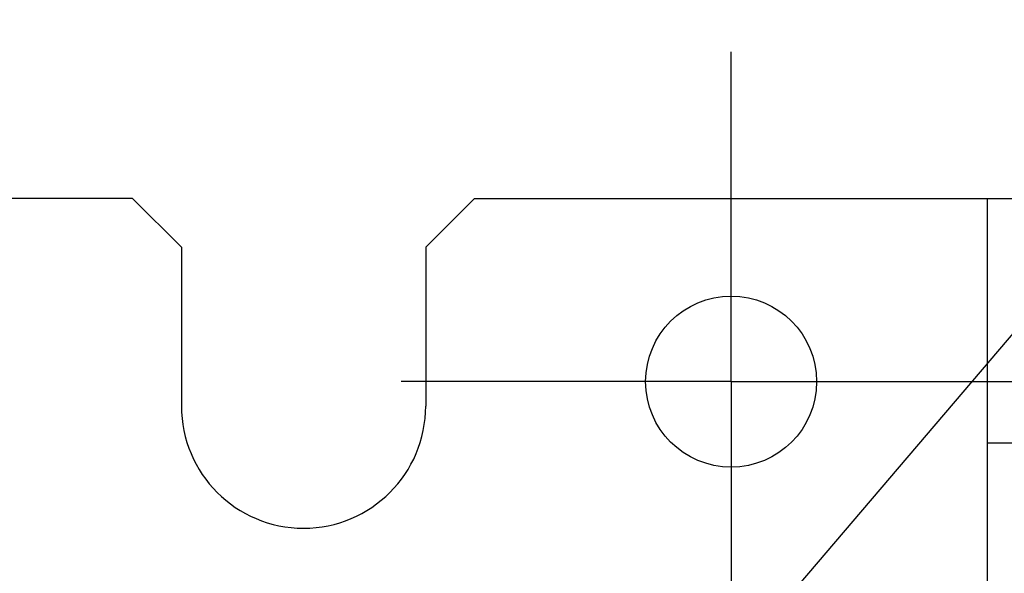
# Model space of a CAD drawing. Extents: x 147 to 2026, y 157 to 1386.
# Tile 24 of 33: x 1257 to 1298, y 1021 to 1043. Entities that reach past the tile are written whole.
import ezdxf

# ---------------------------------------------------------------- set-up
doc = ezdxf.new("R2010")
doc.units = 0
doc.header["$LTSCALE"] = 115.5
doc.linetypes.add('CENTER', pattern=[0.6, 0.375, -0.075, 0.075, -0.075])
for name, color, linetype in [('ALL_AXIS', 7, 'CONTINUOUS'), ('ALL_FEATURES', 7, 'CONTINUOUS'), ('ALL_NOTE', 7, 'CONTINUOUS')]:
    doc.layers.add(name, color=color, linetype=linetype)

msp = doc.modelspace()

# ---------------------------------------------------------------- linework, layer by layer
at = {"layer": 'ALL_AXIS', "color": 7, "linetype": 'CENTER'}
for q in [(1286.5, 1042), (1273, 1028.5), (1286.5, 1015), (1300, 1028.5)]:
    msp.add_line((1286.5, 1028.5), q, dxfattribs=at)
at = {"layer": 'ALL_AXIS', "color": 7, "linetype": 'CONTINUOUS'}
msp.add_circle((1286.5, 1028.5), 3.5, dxfattribs=at)
msp.add_arc((1269, 1027.5), 5, 180, 360, dxfattribs=at)
at = {"layer": 'ALL_FEATURES', "color": 7, "linetype": 'CONTINUOUS'}
for p, q in [((1262, 1036), (1076, 1036)), ((1264, 1034), (1262, 1036)), ((1276, 1036), (1274, 1034)), ((1276, 1036), (1299, 1036)), ((1297, 1016), (1297, 1036)), ((1264, 1034), (1264, 1027.5)), ((1274, 1034), (1274, 1027.5)), ((1297, 1026), (1299, 1026))]:
    msp.add_line(p, q, dxfattribs=at)
at = {"layer": 'ALL_NOTE', "color": 2, "linetype": 'CONTINUOUS'}
msp.add_line((1278.5, 1007.545), (1349.5, 1090.846), dxfattribs=at)

doc.saveas('drawing.dxf')
